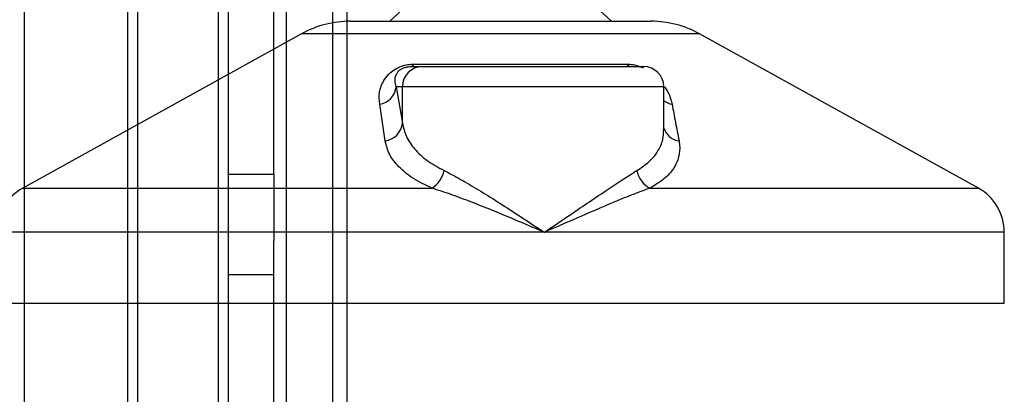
# Model space of a CAD drawing. Header units: millimetres. Extents: x 0 to 420, y 0 to 297.
# Tile 8 of 58: x 138.13 to 143.01, y 193.23 to 195.09. Entities that reach past the tile are written whole.
import ezdxf

# ---------------------------------------------------------------- set-up
doc = ezdxf.new("R2010")
doc.units = ezdxf.units.MM

msp = doc.modelspace()

# ---------------------------------------------------------------- linework, layer by layer
at = {"color": 7, "linetype": 'Continuous', "lineweight": 25}
for p, q in [((138.15136, 183.57364), (138.15136, 208.57364)), ((138.66443, 183.57364), (138.66443, 208.57364)), ((138.71443, 183.57364), (138.71443, 208.57364)), ((139.11443, 183.57364), (139.11443, 208.57364)), ((139.16443, 183.57364), (139.16443, 208.57364)), ((139.45193, 186.07364), (139.45193, 206.07364)), ((139.68193, 186.07364), (139.68193, 206.07364)), ((139.75193, 206.07364), (139.75193, 186.07364)), ((139.38943, 194.32364), (139.38943, 197.82364)), ((140.12693, 195.23329), (139.96443, 195.08329)), ((141.06443, 195.08329), (140.90193, 195.23329)), ((139.76865, 195.08329), (141.26022, 195.08329)), ((139.5264, 195.02069), (138.14331, 194.25467)), ((141.50247, 195.02069), (139.5264, 195.02069)), ((142.88556, 194.25467), (141.50247, 195.02069)), ((140.06932, 194.85829), (140.12691, 194.85829)), ((140.08582, 194.87081), (141.14105, 194.87081)), ((140.12691, 194.85829), (141.22484, 194.85829)), ((139.99608, 194.75829), (140.02729, 194.57661)), ((140.02729, 194.75829), (139.99608, 194.75829)), ((140.02729, 194.57661), (140.02729, 194.75829)), ((141.32484, 194.75829), (140.02729, 194.75829)), ((141.32484, 194.54413), (141.32484, 194.75829)), ((139.16443, 194.32364), (139.38943, 194.32364)), ((139.38943, 194.32364), (139.38943, 193.99292)), ((138.14331, 194.25467), (140.17341, 194.25467)), ((141.25571, 194.25467), (142.88556, 194.25467)), ((140.7312, 194.03597), (138.01443, 194.03597)), ((143.01443, 194.03597), (140.7312, 194.03597)), ((143.01443, 193.68329), (143.01443, 194.03597)), ((139.38943, 186.07364), (139.38943, 193.99292)), ((139.38943, 193.82364), (139.16443, 193.82364)), ((138.01443, 193.68329), (143.01443, 193.68329))]:
    msp.add_line(p, q, dxfattribs=at)
for centre, radius, start, end in [((139.76865, 194.58329), 0.5, 90, 118.97971), ((141.26022, 194.58329), 0.5, 61.02029, 90), ((140.1271, 194.75848), 0.09981, 90.1083, 180.10789), ((140.06613, 194.87962), 0.02156, 278.49257, 335.89592), ((141.16703, 194.89136), 0.03312, 218.34182, 266.79191), ((141.22484, 194.75829), 0.1, 0, 90), ((139.89904, 194.76703), 0.09744, 279.07467, 354.85539), ((141.38457, 194.76849), 0.09955, 233.12971, 258.87121), ((139.93011, 194.58605), 0.09764, 276.94193, 354.44804), ((141.41205, 194.57935), 0.09103, 196.64517, 262.38361), ((140.10224, 194.36903), 0.13469, 301.89425, 348.4889), ((141.31281, 194.36404), 0.12338, 190.22117, 242.43176), ((138.26443, 194.03597), 0.25, 118.97971, 180), ((142.76443, 194.03597), 0.25, 0, 61.02029)]:
    msp.add_arc(centre, radius, start, end, dxfattribs=at)
for points, knots in [([(139.91441, 194.67081), (139.91277, 194.69072), (139.9095, 194.73042), (139.92898, 194.78361), (139.96048, 194.82329), (139.9905, 194.84595), (140.02116, 194.86061), (140.05271, 194.8689), (140.07447, 194.87076), (140.08481, 194.87081), (140.08582, 194.87081)], [0, 0, 0, 0, 0.2791688, 0.5566156, 0.6991027, 0.7915598, 0.8614835, 0.9308082, 0.9932657, 1, 1, 1, 1]), ([(139.99608, 194.75829), (139.99353, 194.76795), (139.98841, 194.78736), (139.99239, 194.81335), (140.0054, 194.83359), (140.01819, 194.84445), (140.02908, 194.85018), (140.03709, 194.85334), (140.04435, 194.8555), (140.05413, 194.85741), (140.06165, 194.85812), (140.06698, 194.85828), (140.06878, 194.85829), (140.06932, 194.85829)], [0, 0, 0, 0, 0.3126385, 0.6283409, 0.7723225, 0.8532102, 0.8895986, 0.904004, 0.9304919, 0.9491875, 0.9821779, 0.994635, 1, 1, 1, 1]), ([(141.14105, 194.87081), (141.15134, 194.87028), (141.17208, 194.86922), (141.20179, 194.86131), (141.21728, 194.85402), (141.22281, 194.85141)], [0, 0, 0, 0, 0.38732997, 0.78115725, 1, 1, 1, 1]), ([(141.32793, 194.75784), (141.33267, 194.75114), (141.34808, 194.72936), (141.35824, 194.70053), (141.3635, 194.67859), (141.36536, 194.67081)], [0, 0, 0, 0, 0.2227088, 0.7244469, 1, 1, 1, 1]), ([(139.94191, 194.48913), (139.93728, 194.51959), (139.928, 194.58076), (139.91895, 194.64071), (139.91441, 194.67081)], [0, 0, 0, 0, 0.497852, 1, 1, 1, 1]), ([(141.36536, 194.67081), (141.37119, 194.64097), (141.38291, 194.58102), (141.39428, 194.51985), (141.39999, 194.48913)], [0, 0, 0, 0, 0.4978543, 1, 1, 1, 1]), ([(140.02729, 194.57661), (140.03248, 194.55447), (140.04298, 194.50962), (140.08535, 194.44792), (140.14659, 194.39039), (140.2047, 194.3584), (140.23423, 194.34215)], [0, 0, 0, 0, 0.2465936, 0.4996913, 0.7457356, 1, 1, 1, 1]), ([(141.19139, 194.34215), (141.21297, 194.35667), (141.25678, 194.38614), (141.29797, 194.43838), (141.32186, 194.49117), (141.32283, 194.52782), (141.32325, 194.54413)], [0, 0, 0, 0, 0.259926, 0.5276701, 0.789907, 1, 1, 1, 1]), ([(140.17341, 194.25467), (140.14123, 194.27032), (140.07572, 194.30218), (140.00719, 194.35911), (139.95911, 194.42147), (139.94769, 194.46637), (139.94191, 194.48913)], [0, 0, 0, 0, 0.2463531, 0.5014676, 0.7472632, 1, 1, 1, 1]), ([(141.39999, 194.48913), (141.40098, 194.48277), (141.40523, 194.45553), (141.40156, 194.40853), (141.37588, 194.35171), (141.32947, 194.29908), (141.28053, 194.26962), (141.25571, 194.25467)], [0, 0, 0, 0, 0.0699949, 0.2998887, 0.53536, 0.7642956, 1, 1, 1, 1]), ([(140.23423, 194.34215), (140.26112, 194.32821), (140.31495, 194.3003), (140.40474, 194.24671), (140.49906, 194.18801), (140.60842, 194.11743), (140.68632, 194.06592), (140.73082, 194.03623), (140.7312, 194.03597)], [0, 0, 0, 0, 0.181527, 0.3632884, 0.5522832, 0.7413623, 0.9977537, 1, 1, 1, 1]), ([(140.7312, 194.03597), (140.73159, 194.03623), (140.77608, 194.06592), (140.85258, 194.11743), (140.95656, 194.18801), (141.04348, 194.24671), (141.12355, 194.3003), (141.16878, 194.32821), (141.19139, 194.34215)], [0, 0, 0, 0, 0.00224631, 0.25863767, 0.44771683, 0.63671155, 0.81847299, 1, 1, 1, 1]), ([(140.7312, 194.03597), (140.73078, 194.03615), (140.68139, 194.05738), (140.55874, 194.10971), (140.40274, 194.17348), (140.26698, 194.22464), (140.20479, 194.2446), (140.17341, 194.25467)], [0, 0, 0, 0, 0.0022151, 0.258094, 0.6355, 0.8160594, 1, 1, 1, 1]), ([(141.25571, 194.25467), (141.22878, 194.24481), (141.17438, 194.22488), (141.05045, 194.17375), (140.90188, 194.10971), (140.78101, 194.05738), (140.73163, 194.03615), (140.7312, 194.03597)], [0, 0, 0, 0, 0.1804148, 0.3645009, 0.7419063, 0.9977849, 1, 1, 1, 1])]:
    msp.add_open_spline(points, degree=3, knots=knots, dxfattribs=at)

doc.saveas('drawing.dxf')
